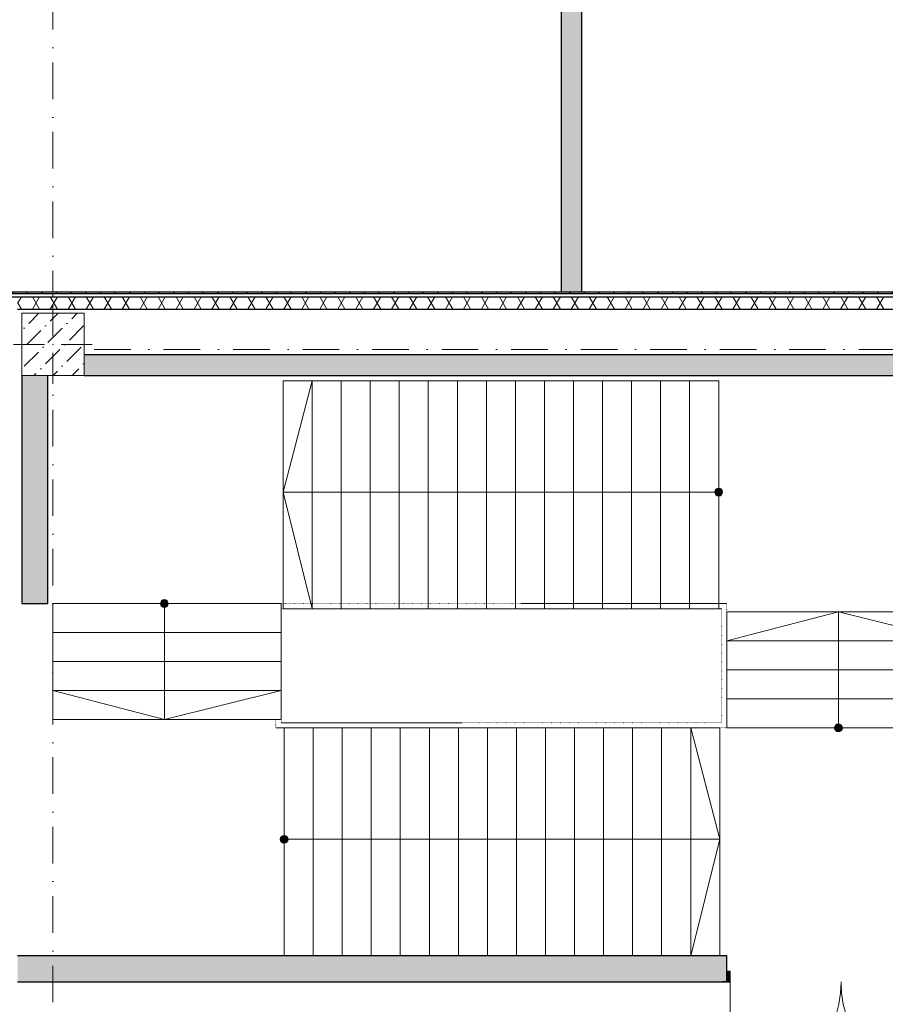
# Model space of a CAD drawing. Header units: millimetres. Extents: x -59761 to 112741, y -57975 to 46221.
# Tile 93 of 256: x -8870 to -523, y 11683 to 21183. Entities that reach past the tile are written whole.
import ezdxf

# ---------------------------------------------------------------- set-up
doc = ezdxf.new("R2010")
doc.units = ezdxf.units.MM
for name, pattern in [('A_dot', [3, 0, -3]), ('Wipeout_Contour', [1000, 0, -1000]), ('Штрихпунктирная', [670.277762, 352.777767, -176.388884, 0, -141.111112])]:
    doc.linetypes.add(name, pattern=pattern)
for name, color, linetype in [('2D - Общий', 7, 'Continuous'), ('Конструктив - Колонны', 7, 'Continuous'), ('Конструктив - лестницы сущ', 7, 'Continuous'), ('Конструктив - Стены Внутр сущ.', 7, 'Continuous'), ('Конструктив - Стены наружние фасад', 7, 'Continuous'), ('Элемент Модели - Оси', 2, 'Continuous')]:
    doc.layers.add(name, color=color, linetype=linetype)

msp = doc.modelspace()

# ---------------------------------------------------------------- hatches: boundary and pattern name
at = {"layer": 'Конструктив - Стены Внутр сущ.', "linetype": 'Continuous', "lineweight": 15}
for points in [[(-3650, 35490), (-3650, 18555), (-3450, 18555), (-3450, 35490)], [(-300, 17950), (-8250, 17950), (-8250, 17750), (-300, 17750)], [(-8850, 17750), (-8850, 15550), (-8600, 15550), (-8600, 17750)]]:
    msp.add_hatch(color=7, dxfattribs=at).paths.add_polyline_path(points)
at = {"layer": 'Конструктив - Стены Внутр сущ.', "linetype": 'Continuous', "lineweight": 0}
msp.add_hatch(color=255, dxfattribs=at).paths.add_polyline_path([(-2050, 11900), (-2018, 11900), (-2018, 12000), (-2050, 12000)])

# ---------------------------------------------------------------- linework, layer by layer
at = {"layer": '2D - Общий', "color": 9, "linetype": 'A_dot', "lineweight": 5}
for p, q in [((-6400, 15550), (-6400, 14350)), ((-4602.5, 14400), (-2100, 14400))]:
    msp.add_line(p, q, dxfattribs=at)
at = {"layer": '2D - Общий', "color": 9, "linetype": 'Continuous', "lineweight": 5}
msp.add_line((-6350, 14400), (-4602.5, 14400), dxfattribs=at)
at = {"layer": 'Конструктив - Стены Внутр сущ.', "color": 7, "linetype": 'Continuous', "lineweight": 30}
for p, q in [((-2050, 12000), (-2050, 12150)), ((-2050, 12000), (-2050, 12150)), ((-2050, 12000), (-2050, 12150)), ((-2050, 11900), (-2050, 12000)), ((-2018, 12000), (-2050, 12000)), ((-2050, 12000), (-2050, 11900)), ((-2050, 11900), (-2050, 12000)), ((-2050, 11900), (-2050, 12000)), ((-2018, 11900), (-2018, 12000)), ((-2050, 11900), (-2093, 11900)), ((-2050, 11900), (-2093, 11900)), ((-2050, 11900), (-2093, 11900)), ((-2050, 11900), (-2018, 11900))]:
    msp.add_line(p, q, dxfattribs=at)
at = {"layer": 'Конструктив - Стены Внутр сущ.', "color": 7, "linetype": 'Continuous', "lineweight": 15}
msp.add_line((-2018, 11900), (-2018, 10832), dxfattribs=at)
at = {"layer": 'Конструктив - Стены Внутр сущ.', "color": 7, "linetype": 'Continuous', "lineweight": 30, "flags": 128}
for points in [[(-3650, 35490), (-3650, 18555)], [(-3450, 18555), (-3450, 35490)], [(-3650, 18555), (-3450, 18555)], [(-300, 17950), (-8250, 17950)], [(-8850, 17750), (-8850, 15550)], [(-8600, 15550), (-8600, 17750)], [(-8250, 17750), (-300, 17750)], [(-8850, 15550), (-8600, 15550)], [(-8890, 11900), (-2050, 11900)]]:
    msp.add_lwpolyline(points, dxfattribs=at)
at = {"layer": 'Конструктив - Стены Внутр сущ.', "color": 7, "linetype": 'Continuous', "lineweight": 15}
for centre, start, end in [((-2018, 11900), 270, 0), ((118, 11900), 180, 270)]:
    msp.add_arc(centre, 1068, start, end, dxfattribs=at)
at = {"layer": 'Элемент Модели - Оси', "color": 7, "linetype": 'Штрихпунктирная', "lineweight": 15}
for p, q in [((-8550, 38200), (-8550, -55975)), ((-57760.58, 18000), (110650, 18000))]:
    msp.add_line(p, q, dxfattribs=at)

# ---------------------------------------------------------------- wipeouts: each hides what was drawn before it
at = {"color": 254, "linetype": 'Wipeout_Contour', "lineweight": 0, "ltscale": 9880810.12006908}
msp.add_wipeout([(-2130, 15500), (-2130, 17700), (-2410, 17700), (-2410, 15500)], dxfattribs=at).dxf.layer = 'Конструктив - лестницы сущ'
at = {"color": 254, "linetype": 'Wipeout_Contour', "lineweight": 0, "ltscale": 9886982.750546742}
msp.add_wipeout([(150, 14350), (150, 14630), (-2050, 14630), (-2050, 14350)], dxfattribs=at).dxf.layer = 'Конструктив - лестницы сущ'
at = {"color": 254, "linetype": 'Wipeout_Contour', "lineweight": 0, "ltscale": 9866739.169008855}
msp.add_wipeout([(-6320, 12150), (-6040, 12150), (-6040, 14350), (-6320, 14350)], dxfattribs=at).dxf.layer = 'Конструктив - лестницы сущ'

# ---------------------------------------------------------------- next in the draw order: hatches: boundary and pattern name
at = {"layer": 'Конструктив - лестницы сущ', "linetype": 'Continuous', "lineweight": 0}
for points in [[(-2130, 16662.5, 1), (-2130, 16587.5, 1)], [(-1012.5, 14350, 1), (-937.5, 14350, 1)], [(-6320, 13312.5, 1), (-6320, 13237.5, 1)]]:
    msp.add_hatch(color=255, dxfattribs=at).paths.add_polyline_path(points)

# ---------------------------------------------------------------- next in the draw order: linework, layer by layer
at = {"layer": '2D - Общий', "color": 9, "linetype": 'A_dot', "lineweight": 5}
msp.add_line((-2100, 14400), (-2100, 15500), dxfattribs=at)
at = {"layer": 'Конструктив - лестницы сущ', "color": 7, "linetype": 'Continuous', "lineweight": 5}
for p, q in [((-2130, 17700), (-2410, 17700)), ((-2410, 17700), (-2410, 15500)), ((-2130, 15500), (-2130, 17700)), ((-2410, 15500), (-2130, 15500)), ((-2050, 14350), (-2050, 14630)), ((-2050, 14630), (150, 14630)), ((-6320, 12150), (-6320, 14350)), ((-6320, 14350), (-6040, 14350)), ((-6040, 14350), (-6040, 12150)), ((150, 14350), (-2050, 14350)), ((-6040, 12150), (-6320, 12150))]:
    msp.add_line(p, q, dxfattribs=at)
at = {"layer": 'Конструктив - лестницы сущ', "color": 7, "linetype": 'Continuous', "lineweight": 5, "flags": 128}
for points in [[(-2130, 16662.5, 1), (-2130, 16587.5, 1)], [(-1012.5, 14350, -1), (-937.5, 14350, -1)], [(-6320, 13312.5, -1), (-6320, 13237.5, -1)]]:
    msp.add_lwpolyline(points, format="xyb", close=True, dxfattribs=at)

# ---------------------------------------------------------------- next in the draw order: wipeouts: each hides what was drawn before it
at = {"color": 254, "linetype": 'Wipeout_Contour', "lineweight": 0, "ltscale": 9919035.060247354}
msp.add_wipeout([(23980, 18510), (-8890, 18510), (-8890, 18390), (23980, 18390)], dxfattribs=at).dxf.layer = 'Конструктив - Стены наружние фасад'

# ---------------------------------------------------------------- next in the draw order: hatches: boundary and pattern name
at = {"layer": 'Конструктив - Стены наружние фасад', "linetype": 'Continuous', "lineweight": 5}
h = msp.add_hatch(dxfattribs=at)
h.set_pattern_fill('ИЗОЛЯЦИЯ_02_000D', style=0, pattern_type=2)
h.set_pattern_definition([(60, (-45000, -54000), (-129.9038, 75), []), (120, (-45000, -54000), (129.9038, 75), [])])
h.paths.add_polyline_path([(23980, 18510), (-8890, 18510), (-8890, 18390), (23980, 18390)])

# ---------------------------------------------------------------- next in the draw order: linework, layer by layer
at = {"layer": 'Конструктив - Стены наружние фасад', "color": 7, "linetype": 'Continuous', "lineweight": 30, "flags": 128}
msp.add_lwpolyline([(-8890, 18390), (23980, 18390)], dxfattribs=at)

# ---------------------------------------------------------------- next in the draw order: wipeouts: each hides what was drawn before it
at = {"color": 254, "linetype": 'Wipeout_Contour', "lineweight": 0, "ltscale": 9879696.825207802}
msp.add_wipeout([(-2410, 15500), (-2410, 17700), (-2690, 17700), (-2690, 15500)], dxfattribs=at).dxf.layer = 'Конструктив - лестницы сущ'
at = {"color": 254, "linetype": 'Wipeout_Contour', "lineweight": 0, "ltscale": 9886859.570824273}
msp.add_wipeout([(150, 14630), (150, 14910), (-2050, 14910), (-2050, 14630)], dxfattribs=at).dxf.layer = 'Конструктив - лестницы сущ'
at = {"color": 254, "linetype": 'Wipeout_Contour', "lineweight": 0, "ltscale": 9867852.277739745}
msp.add_wipeout([(-6040, 12150), (-5760, 12150), (-5760, 14350), (-6040, 14350)], dxfattribs=at).dxf.layer = 'Конструктив - лестницы сущ'

# ---------------------------------------------------------------- next in the draw order: linework, layer by layer
at = {"layer": 'Конструктив - лестницы сущ', "color": 7, "linetype": 'Continuous', "lineweight": 5}
for p, q in [((-2410, 17700), (-2690, 17700)), ((-2690, 17700), (-2690, 15500)), ((-2410, 15500), (-2410, 17700)), ((-2130, 16625), (-2410, 16625)), ((-2690, 15500), (-2410, 15500)), ((-2050, 14630), (-2050, 14910)), ((-2050, 14910), (150, 14910)), ((150, 14630), (-2050, 14630)), ((-975, 14350), (-975, 14630)), ((-6040, 12150), (-6040, 14350)), ((-6040, 14350), (-5760, 14350)), ((-5760, 14350), (-5760, 12150)), ((-6320, 13275), (-6040, 13275)), ((-5760, 12150), (-6040, 12150))]:
    msp.add_line(p, q, dxfattribs=at)

# ---------------------------------------------------------------- next in the draw order: wipeouts: each hides what was drawn before it
at = {"color": 254, "linetype": 'Wipeout_Contour', "lineweight": 0, "ltscale": 9855206.391248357}
msp.add_wipeout([(-8850, 17750), (-8250, 17750), (-8250, 18350), (-8850, 18350)], dxfattribs=at).dxf.layer = 'Конструктив - Колонны'
at = {"color": 254, "linetype": 'Wipeout_Contour', "lineweight": 0, "ltscale": 9918694.689693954}
msp.add_wipeout([(-9040, 18540), (23980, 18540), (23980, 18555), (-9040, 18555)], dxfattribs=at).dxf.layer = 'Конструктив - Стены наружние фасад'

# ---------------------------------------------------------------- next in the draw order: hatches: boundary and pattern name
at = {"layer": 'Конструктив - Колонны', "linetype": 'Continuous', "lineweight": 15}
h = msp.add_hatch(dxfattribs=at)
h.set_pattern_fill('БЕТОН_01_000D', style=0, pattern_type=2)
h.set_pattern_definition([(45, (-45000, -54000), (-183.84776, 183.84776), [195, -65, 0, -65]), (45, (-44977.02, -53793.17), (-183.84776, 183.84776), [195, -65, 0, -65])])
h.paths.add_polyline_path([(-8850, 17750), (-8250, 17750), (-8250, 18350), (-8850, 18350)])
at = {"layer": 'Конструктив - Стены наружние фасад', "linetype": 'Continuous', "lineweight": 5}
h = msp.add_hatch(dxfattribs=at)
h.set_pattern_fill('МЕТАЛЛ___ТВЕРДЫЙ_СПЛАВ_000D', style=0, pattern_type=2)
h.set_pattern_definition([(45, (-45000, -54000), (-70.71068, 70.71068), [])])
h.paths.add_polyline_path([(-9040, 18540), (23980, 18540), (23980, 18555), (-9040, 18555)])

# ---------------------------------------------------------------- next in the draw order: linework, layer by layer
at = {"layer": 'Конструктив - Колонны', "color": 7, "linetype": 'Continuous', "lineweight": 0}
for p, q in [((-8550, 18130), (-8550, 18430)), ((-8630, 18050), (-8930, 18050)), ((-8470, 18050), (-8170, 18050)), ((-8550, 17970), (-8550, 17670))]:
    msp.add_line(p, q, dxfattribs=at)
at = {"layer": 'Конструктив - Колонны', "color": 7, "linetype": 'Continuous', "lineweight": 15, "flags": 128}
msp.add_lwpolyline([(-8850, 17750), (-8250, 17750), (-8250, 18350), (-8850, 18350)], close=True, dxfattribs=at)
at = {"layer": 'Конструктив - Колонны', "color": 7, "linetype": 'Continuous', "lineweight": 0}
msp.add_point((-8550, 18050), dxfattribs=at)
at = {"layer": 'Конструктив - Стены наружние фасад', "color": 7, "linetype": 'Continuous', "lineweight": 30}
for p, q in [((-9040, 18540), (23980, 18540)), ((-9010, 18510), (23980, 18510))]:
    msp.add_line(p, q, dxfattribs=at)
at = {"layer": 'Конструктив - Стены наружние фасад', "color": 7, "linetype": 'Continuous', "lineweight": 30, "flags": 128}
msp.add_lwpolyline([(7890, 18555), (-9040, 18555)], dxfattribs=at)

# ---------------------------------------------------------------- next in the draw order: wipeouts: each hides what was drawn before it
at = {"color": 254, "linetype": 'Wipeout_Contour', "lineweight": 0, "ltscale": 9878583.531862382}
msp.add_wipeout([(-2690, 15500), (-2690, 17700), (-2970, 17700), (-2970, 15500)], dxfattribs=at).dxf.layer = 'Конструктив - лестницы сущ'
at = {"color": 254, "linetype": 'Wipeout_Contour', "lineweight": 0, "ltscale": 9886736.516444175}
msp.add_wipeout([(150, 14910), (150, 15190), (-2050, 15190), (-2050, 14910)], dxfattribs=at).dxf.layer = 'Конструктив - лестницы сущ'
at = {"color": 254, "linetype": 'Wipeout_Contour', "lineweight": 0, "ltscale": 9868965.38802996}
msp.add_wipeout([(-5760, 12150), (-5480, 12150), (-5480, 14350), (-5760, 14350)], dxfattribs=at).dxf.layer = 'Конструктив - лестницы сущ'

# ---------------------------------------------------------------- next in the draw order: linework, layer by layer
at = {"layer": 'Конструктив - лестницы сущ', "color": 7, "linetype": 'Continuous', "lineweight": 5}
for p, q in [((-2690, 17700), (-2970, 17700)), ((-2970, 17700), (-2970, 15500)), ((-2690, 15500), (-2690, 17700)), ((-2970, 15500), (-2690, 15500)), ((-2050, 14910), (-2050, 15190)), ((-2050, 15190), (150, 15190)), ((150, 14910), (-2050, 14910)), ((-5760, 12150), (-5760, 14350)), ((-5760, 14350), (-5480, 14350)), ((-5480, 14350), (-5480, 12150)), ((-5480, 12150), (-5760, 12150))]:
    msp.add_line(p, q, dxfattribs=at)

# ---------------------------------------------------------------- next in the draw order: wipeouts: each hides what was drawn before it
at = {"color": 254, "linetype": 'Wipeout_Contour', "lineweight": 0, "ltscale": 9877470.240033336}
msp.add_wipeout([(-2970, 15500), (-2970, 17700), (-3250, 17700), (-3250, 15500)], dxfattribs=at).dxf.layer = 'Конструктив - лестницы сущ'
at = {"color": 254, "linetype": 'Wipeout_Contour', "lineweight": 0, "ltscale": 9886613.587411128}
msp.add_wipeout([(150, 15190), (150, 15470), (-2050, 15470), (-2050, 15190)], dxfattribs=at).dxf.layer = 'Конструктив - лестницы сущ'
at = {"color": 254, "linetype": 'Wipeout_Contour', "lineweight": 0, "ltscale": 9870078.499878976}
msp.add_wipeout([(-5480, 12150), (-5200, 12150), (-5200, 14350), (-5480, 14350)], dxfattribs=at).dxf.layer = 'Конструктив - лестницы сущ'

# ---------------------------------------------------------------- next in the draw order: linework, layer by layer
at = {"layer": '2D - Общий', "color": 9, "linetype": 'A_dot', "lineweight": 5}
msp.add_line((-2050, 14350), (-2050, 15550), dxfattribs=at)
at = {"layer": 'Конструктив - лестницы сущ', "color": 7, "linetype": 'Continuous', "lineweight": 5}
for p, q in [((-2970, 17700), (-3250, 17700)), ((-3250, 17700), (-3250, 15500)), ((-2970, 15500), (-2970, 17700)), ((-3250, 15500), (-2970, 15500)), ((-2050, 15190), (-2050, 15470)), ((-2050, 15470), (150, 15470)), ((-2050, 15190), (-975, 15470)), ((-975, 15190), (-975, 15470)), ((-975, 15470), (150, 15190)), ((150, 15190), (-2050, 15190)), ((-975, 14630), (-975, 15190)), ((-5480, 12150), (-5480, 14350)), ((-5480, 14350), (-5200, 14350)), ((-5200, 14350), (-5200, 12150)), ((-5200, 12150), (-5480, 12150))]:
    msp.add_line(p, q, dxfattribs=at)

# ---------------------------------------------------------------- next in the draw order: wipeouts: each hides what was drawn before it
at = {"color": 254, "linetype": 'Wipeout_Contour', "lineweight": 0, "ltscale": 9876356.949721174}
msp.add_wipeout([(-3250, 15500), (-3250, 17700), (-3530, 17700), (-3530, 15500)], dxfattribs=at).dxf.layer = 'Конструктив - лестницы сущ'
at = {"color": 254, "linetype": 'Wipeout_Contour', "lineweight": 0, "ltscale": 9871191.613286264}
msp.add_wipeout([(-5200, 12150), (-4920, 12150), (-4920, 14350), (-5200, 14350)], dxfattribs=at).dxf.layer = 'Конструктив - лестницы сущ'

# ---------------------------------------------------------------- next in the draw order: linework, layer by layer
at = {"layer": 'Конструктив - лестницы сущ', "color": 7, "linetype": 'Continuous', "lineweight": 5}
for p, q in [((-3250, 17700), (-3530, 17700)), ((-3530, 17700), (-3530, 15500)), ((-3250, 15500), (-3250, 17700)), ((-3530, 15500), (-3250, 15500)), ((-5200, 12150), (-5200, 14350)), ((-5200, 14350), (-4920, 14350)), ((-4920, 14350), (-4920, 12150)), ((-4920, 12150), (-5200, 12150))]:
    msp.add_line(p, q, dxfattribs=at)

# ---------------------------------------------------------------- next in the draw order: wipeouts: each hides what was drawn before it
at = {"color": 254, "linetype": 'Wipeout_Contour', "lineweight": 0, "ltscale": 9875243.660926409}
msp.add_wipeout([(-3530, 15500), (-3530, 17700), (-3810, 17700), (-3810, 15500)], dxfattribs=at).dxf.layer = 'Конструктив - лестницы сущ'
at = {"color": 254, "linetype": 'Wipeout_Contour', "lineweight": 0, "ltscale": 9872304.728251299}
msp.add_wipeout([(-4920, 12150), (-4640, 12150), (-4640, 14350), (-4920, 14350)], dxfattribs=at).dxf.layer = 'Конструктив - лестницы сущ'

# ---------------------------------------------------------------- next in the draw order: linework, layer by layer
at = {"layer": 'Конструктив - лестницы сущ', "color": 7, "linetype": 'Continuous', "lineweight": 5}
for p, q in [((-3530, 17700), (-3810, 17700)), ((-3810, 17700), (-3810, 15500)), ((-3530, 15500), (-3530, 17700)), ((-3810, 15500), (-3530, 15500)), ((-4920, 12150), (-4920, 14350)), ((-4920, 14350), (-4640, 14350)), ((-4640, 14350), (-4640, 12150)), ((-4640, 12150), (-4920, 12150))]:
    msp.add_line(p, q, dxfattribs=at)

# ---------------------------------------------------------------- next in the draw order: wipeouts: each hides what was drawn before it
at = {"color": 254, "linetype": 'Wipeout_Contour', "lineweight": 0, "ltscale": 9874130.373649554}
msp.add_wipeout([(-3810, 15500), (-3810, 17700), (-4090, 17700), (-4090, 15500)], dxfattribs=at).dxf.layer = 'Конструктив - лестницы сущ'
at = {"color": 254, "linetype": 'Wipeout_Contour', "lineweight": 0, "ltscale": 9873417.84477355}
msp.add_wipeout([(-4640, 12150), (-4360, 12150), (-4360, 14350), (-4640, 14350)], dxfattribs=at).dxf.layer = 'Конструктив - лестницы сущ'

# ---------------------------------------------------------------- next in the draw order: linework, layer by layer
at = {"layer": '2D - Общий', "color": 9, "linetype": 'Continuous', "lineweight": 5}
for p, q in [((-2050, 15550), (-4030, 15550)), ((-2100, 15500), (-4007.5, 15500)), ((-6400, 14350), (-4580, 14350)), ((-6350, 14350), (-4580, 14350))]:
    msp.add_line(p, q, dxfattribs=at)
at = {"layer": 'Конструктив - лестницы сущ', "color": 7, "linetype": 'Continuous', "lineweight": 5}
for p, q in [((-3810, 17700), (-4090, 17700)), ((-4090, 17700), (-4090, 15500)), ((-3810, 15500), (-3810, 17700)), ((-4090, 15500), (-3810, 15500)), ((-4640, 12150), (-4640, 14350)), ((-4640, 14350), (-4360, 14350)), ((-4360, 14350), (-4360, 12150)), ((-4360, 12150), (-4640, 12150))]:
    msp.add_line(p, q, dxfattribs=at)

# ---------------------------------------------------------------- next in the draw order: wipeouts: each hides what was drawn before it
at = {"color": 254, "linetype": 'Wipeout_Contour', "lineweight": 0, "ltscale": 9873017.087891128}
msp.add_wipeout([(-4090, 15500), (-4090, 17700), (-4370, 17700), (-4370, 15500)], dxfattribs=at).dxf.layer = 'Конструктив - лестницы сущ'
at = {"color": 254, "linetype": 'Wipeout_Contour', "lineweight": 0, "ltscale": 9874530.962852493}
msp.add_wipeout([(-4360, 12150), (-4080, 12150), (-4080, 14350), (-4360, 14350)], dxfattribs=at).dxf.layer = 'Конструктив - лестницы сущ'

# ---------------------------------------------------------------- next in the draw order: linework, layer by layer
at = {"layer": 'Конструктив - лестницы сущ', "color": 7, "linetype": 'Continuous', "lineweight": 5}
for p, q in [((-4090, 17700), (-4370, 17700)), ((-4370, 17700), (-4370, 15500)), ((-4090, 15500), (-4090, 17700)), ((-4370, 15500), (-4090, 15500)), ((-4360, 12150), (-4360, 14350)), ((-4360, 14350), (-4080, 14350)), ((-4080, 14350), (-4080, 12150)), ((-4080, 12150), (-4360, 12150))]:
    msp.add_line(p, q, dxfattribs=at)

# ---------------------------------------------------------------- next in the draw order: wipeouts: each hides what was drawn before it
at = {"color": 254, "linetype": 'Wipeout_Contour', "lineweight": 0, "ltscale": 9871903.803651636}
msp.add_wipeout([(-4370, 15500), (-4370, 17700), (-4650, 17700), (-4650, 15500)], dxfattribs=at).dxf.layer = 'Конструктив - лестницы сущ'
at = {"color": 254, "linetype": 'Wipeout_Contour', "lineweight": 0, "ltscale": 9875644.082487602}
msp.add_wipeout([(-4080, 12150), (-3800, 12150), (-3800, 14350), (-4080, 14350)], dxfattribs=at).dxf.layer = 'Конструктив - лестницы сущ'

# ---------------------------------------------------------------- next in the draw order: linework, layer by layer
at = {"layer": 'Конструктив - лестницы сущ', "color": 7, "linetype": 'Continuous', "lineweight": 5}
for p, q in [((-4370, 17700), (-4650, 17700)), ((-4650, 17700), (-4650, 15500)), ((-4370, 15500), (-4370, 17700)), ((-4650, 15500), (-4370, 15500)), ((-4080, 12150), (-4080, 14350)), ((-4080, 14350), (-3800, 14350)), ((-3800, 14350), (-3800, 12150)), ((-3800, 12150), (-4080, 12150))]:
    msp.add_line(p, q, dxfattribs=at)

# ---------------------------------------------------------------- next in the draw order: wipeouts: each hides what was drawn before it
at = {"color": 254, "linetype": 'Wipeout_Contour', "lineweight": 0, "ltscale": 9870790.520931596}
msp.add_wipeout([(-4650, 15500), (-4650, 17700), (-4930, 17700), (-4930, 15500)], dxfattribs=at).dxf.layer = 'Конструктив - лестницы сущ'
at = {"color": 254, "linetype": 'Wipeout_Contour', "lineweight": 0, "ltscale": 9876757.203678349}
msp.add_wipeout([(-3800, 12150), (-3520, 12150), (-3520, 14350), (-3800, 14350)], dxfattribs=at).dxf.layer = 'Конструктив - лестницы сущ'

# ---------------------------------------------------------------- next in the draw order: linework, layer by layer
at = {"layer": 'Конструктив - лестницы сущ', "color": 7, "linetype": 'Continuous', "lineweight": 5}
for p, q in [((-4650, 17700), (-4930, 17700)), ((-4930, 17700), (-4930, 15500)), ((-4650, 15500), (-4650, 17700)), ((-4930, 15500), (-4650, 15500)), ((-3800, 12150), (-3800, 14350)), ((-3800, 14350), (-3520, 14350)), ((-3520, 14350), (-3520, 12150)), ((-3520, 12150), (-3800, 12150))]:
    msp.add_line(p, q, dxfattribs=at)

# ---------------------------------------------------------------- next in the draw order: wipeouts: each hides what was drawn before it
at = {"color": 254, "linetype": 'Wipeout_Contour', "lineweight": 0, "ltscale": 9869677.239731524}
msp.add_wipeout([(-4930, 15500), (-4930, 17700), (-5210, 17700), (-5210, 15500)], dxfattribs=at).dxf.layer = 'Конструктив - лестницы сущ'
at = {"color": 254, "linetype": 'Wipeout_Contour', "lineweight": 0, "ltscale": 9877870.32642421}
msp.add_wipeout([(-3520, 12150), (-3240, 12150), (-3240, 14350), (-3520, 14350)], dxfattribs=at).dxf.layer = 'Конструктив - лестницы сущ'

# ---------------------------------------------------------------- next in the draw order: linework, layer by layer
at = {"layer": 'Конструктив - лестницы сущ', "color": 7, "linetype": 'Continuous', "lineweight": 5}
for p, q in [((-4930, 17700), (-5210, 17700)), ((-5210, 17700), (-5210, 15500)), ((-4930, 15500), (-4930, 17700)), ((-5210, 15500), (-4930, 15500)), ((-3520, 12150), (-3520, 14350)), ((-3520, 14350), (-3240, 14350)), ((-3240, 14350), (-3240, 12150)), ((-3240, 12150), (-3520, 12150))]:
    msp.add_line(p, q, dxfattribs=at)

# ---------------------------------------------------------------- next in the draw order: wipeouts: each hides what was drawn before it
at = {"color": 254, "linetype": 'Wipeout_Contour', "lineweight": 0, "ltscale": 9868563.960051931}
msp.add_wipeout([(-5210, 15500), (-5210, 17700), (-5490, 17700), (-5490, 15500)], dxfattribs=at).dxf.layer = 'Конструктив - лестницы сущ'
at = {"color": 254, "linetype": 'Wipeout_Contour', "lineweight": 0, "ltscale": 9878983.450724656}
msp.add_wipeout([(-3240, 12150), (-2960, 12150), (-2960, 14350), (-3240, 14350)], dxfattribs=at).dxf.layer = 'Конструктив - лестницы сущ'

# ---------------------------------------------------------------- next in the draw order: linework, layer by layer
at = {"layer": 'Конструктив - лестницы сущ', "color": 7, "linetype": 'Continuous', "lineweight": 5}
for p, q in [((-5210, 17700), (-5490, 17700)), ((-5490, 17700), (-5490, 15500)), ((-5210, 15500), (-5210, 17700)), ((-5490, 15500), (-5210, 15500)), ((-3240, 12150), (-3240, 14350)), ((-3240, 14350), (-2960, 14350)), ((-2960, 14350), (-2960, 12150)), ((-2960, 12150), (-3240, 12150))]:
    msp.add_line(p, q, dxfattribs=at)

# ---------------------------------------------------------------- next in the draw order: wipeouts: each hides what was drawn before it
at = {"color": 254, "linetype": 'Wipeout_Contour', "lineweight": 0, "ltscale": 9867450.681893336}
msp.add_wipeout([(-5490, 15500), (-5490, 17700), (-5770, 17700), (-5770, 15500)], dxfattribs=at).dxf.layer = 'Конструктив - лестницы сущ'
at = {"color": 254, "linetype": 'Wipeout_Contour', "lineweight": 0, "ltscale": 9880096.576579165}
msp.add_wipeout([(-2960, 12150), (-2680, 12150), (-2680, 14350), (-2960, 14350)], dxfattribs=at).dxf.layer = 'Конструктив - лестницы сущ'

# ---------------------------------------------------------------- next in the draw order: linework, layer by layer
at = {"layer": 'Конструктив - лестницы сущ', "color": 7, "linetype": 'Continuous', "lineweight": 5}
for p, q in [((-5490, 17700), (-5770, 17700)), ((-5770, 17700), (-5770, 15500)), ((-5490, 15500), (-5490, 17700)), ((-5770, 15500), (-5490, 15500)), ((-2960, 12150), (-2960, 14350)), ((-2960, 14350), (-2680, 14350)), ((-2680, 14350), (-2680, 12150)), ((-2680, 12150), (-2960, 12150))]:
    msp.add_line(p, q, dxfattribs=at)

# ---------------------------------------------------------------- next in the draw order: wipeouts: each hides what was drawn before it
at = {"color": 254, "linetype": 'Wipeout_Contour', "lineweight": 0, "ltscale": 9866337.405256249}
msp.add_wipeout([(-5770, 15500), (-5770, 17700), (-6050, 17700), (-6050, 15500)], dxfattribs=at).dxf.layer = 'Конструктив - лестницы сущ'
at = {"color": 254, "linetype": 'Wipeout_Contour', "lineweight": 0, "ltscale": 9881209.703987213}
msp.add_wipeout([(-2680, 12150), (-2400, 12150), (-2400, 14350), (-2680, 14350)], dxfattribs=at).dxf.layer = 'Конструктив - лестницы сущ'

# ---------------------------------------------------------------- next in the draw order: linework, layer by layer
at = {"layer": 'Конструктив - лестницы сущ', "color": 7, "linetype": 'Continuous', "lineweight": 5}
for p, q in [((-5770, 17700), (-6050, 17700)), ((-6050, 17700), (-6050, 15500)), ((-5770, 15500), (-5770, 17700)), ((-6050, 15500), (-5770, 15500)), ((-2680, 12150), (-2680, 14350)), ((-2680, 14350), (-2400, 14350)), ((-2400, 14350), (-2400, 12150)), ((-2400, 12150), (-2680, 12150))]:
    msp.add_line(p, q, dxfattribs=at)

# ---------------------------------------------------------------- next in the draw order: wipeouts: each hides what was drawn before it
at = {"color": 254, "linetype": 'Wipeout_Contour', "lineweight": 0, "ltscale": 9865224.130141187}
msp.add_wipeout([(-6050, 15500), (-6050, 17700), (-6330, 17700), (-6330, 15500)], dxfattribs=at).dxf.layer = 'Конструктив - лестницы сущ'
at = {"color": 254, "linetype": 'Wipeout_Contour', "lineweight": 0, "ltscale": 9882322.832948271}
msp.add_wipeout([(-2400, 12150), (-2120, 12150), (-2120, 14350), (-2400, 14350)], dxfattribs=at).dxf.layer = 'Конструктив - лестницы сущ'

# ---------------------------------------------------------------- next in the draw order: hatches: boundary and pattern name
at = {"layer": 'Конструктив - Стены Внутр сущ.', "linetype": 'Continuous', "lineweight": 15}
msp.add_hatch(color=7, dxfattribs=at).paths.add_polyline_path([(-8890, 12150), (-8890, 11900), (-2050, 11900), (-2050, 12150)])

# ---------------------------------------------------------------- next in the draw order: linework, layer by layer
at = {"layer": '2D - Общий', "color": 9, "linetype": 'A_dot', "lineweight": 5}
for p, q in [((-4030, 15550), (-6400, 15550)), ((-6350, 15500), (-6350, 14400)), ((-4007.5, 15500), (-6350, 15500)), ((-4580, 14350), (-2050, 14350))]:
    msp.add_line(p, q, dxfattribs=at)
at = {"layer": 'Конструктив - лестницы сущ', "color": 7, "linetype": 'Continuous', "lineweight": 5}
for p, q in [((-6050, 17700), (-6330, 17700)), ((-6330, 17700), (-6330, 15500)), ((-6050, 17700), (-6330, 16625)), ((-6050, 15500), (-6050, 17700)), ((-6050, 16625), (-6330, 16625)), ((-6330, 16625), (-6050, 15500)), ((-2410, 16625), (-6050, 16625)), ((-6330, 15500), (-6050, 15500)), ((-2400, 12150), (-2400, 14350)), ((-2400, 14350), (-2120, 14350)), ((-2400, 14350), (-2120, 13275)), ((-2120, 14350), (-2120, 12150)), ((-6040, 13275), (-2400, 13275)), ((-2400, 13275), (-2120, 13275)), ((-2120, 13275), (-2400, 12150)), ((-2120, 12150), (-2400, 12150))]:
    msp.add_line(p, q, dxfattribs=at)
at = {"layer": 'Конструктив - Стены Внутр сущ.', "color": 7, "linetype": 'Continuous', "lineweight": 30}
msp.add_line((-2050, 12150), (-2093, 12150), dxfattribs=at)
msp.add_line((-2050, 12150), (-2093, 12150), dxfattribs=at)
msp.add_line((-2050, 12150), (-2093, 12150), dxfattribs=at)
at = {"layer": 'Конструктив - Стены Внутр сущ.', "color": 7, "linetype": 'Continuous', "lineweight": 30, "flags": 128}
msp.add_lwpolyline([(-2050, 12150), (-8890, 12150)], dxfattribs=at)

# ---------------------------------------------------------------- next in the draw order: wipeouts: each hides what was drawn before it
at = {"color": 254, "linetype": 'Wipeout_Contour', "lineweight": 0, "ltscale": 9860735.73118983}
msp.add_wipeout([(-6350, 15550), (-8550, 15550), (-8550, 15270), (-6350, 15270)], dxfattribs=at).dxf.layer = 'Конструктив - лестницы сущ'

# ---------------------------------------------------------------- next in the draw order: hatches: boundary and pattern name
at = {"layer": 'Конструктив - лестницы сущ', "linetype": 'Continuous', "lineweight": 0}
msp.add_hatch(color=255, dxfattribs=at).paths.add_polyline_path([(-7512.5, 15550, 1), (-7437.5, 15550, 1)])

# ---------------------------------------------------------------- next in the draw order: linework, layer by layer
at = {"layer": 'Конструктив - лестницы сущ', "color": 7, "linetype": 'Continuous', "lineweight": 5}
for p, q in [((-6350, 15550), (-8550, 15550)), ((-8550, 15550), (-8550, 15270)), ((-6350, 15270), (-6350, 15550)), ((-8550, 15270), (-6350, 15270))]:
    msp.add_line(p, q, dxfattribs=at)
at = {"layer": 'Конструктив - лестницы сущ', "color": 7, "linetype": 'Continuous', "lineweight": 5, "flags": 128}
msp.add_lwpolyline([(-7512.5, 15550, 1), (-7437.5, 15550, 1)], format="xyb", close=True, dxfattribs=at)

# ---------------------------------------------------------------- next in the draw order: wipeouts: each hides what was drawn before it
at = {"color": 254, "linetype": 'Wipeout_Contour', "lineweight": 0, "ltscale": 9860858.946480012}
msp.add_wipeout([(-6350, 15270), (-8550, 15270), (-8550, 14990), (-6350, 14990)], dxfattribs=at).dxf.layer = 'Конструктив - лестницы сущ'

# ---------------------------------------------------------------- next in the draw order: linework, layer by layer
at = {"layer": 'Конструктив - лестницы сущ', "color": 7, "linetype": 'Continuous', "lineweight": 5}
for p, q in [((-7475, 15550), (-7475, 15270)), ((-6350, 15270), (-8550, 15270)), ((-8550, 15270), (-8550, 14990)), ((-6350, 14990), (-6350, 15270)), ((-8550, 14990), (-6350, 14990))]:
    msp.add_line(p, q, dxfattribs=at)

# ---------------------------------------------------------------- next in the draw order: wipeouts: each hides what was drawn before it
at = {"color": 254, "linetype": 'Wipeout_Contour', "lineweight": 0, "ltscale": 9860982.287439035}
msp.add_wipeout([(-6350, 14990), (-8550, 14990), (-8550, 14710), (-6350, 14710)], dxfattribs=at).dxf.layer = 'Конструктив - лестницы сущ'

# ---------------------------------------------------------------- next in the draw order: linework, layer by layer
at = {"layer": 'Конструктив - лестницы сущ', "color": 7, "linetype": 'Continuous', "lineweight": 5}
for p, q in [((-6350, 14990), (-8550, 14990)), ((-8550, 14990), (-8550, 14710)), ((-6350, 14710), (-6350, 14990)), ((-8550, 14710), (-6350, 14710))]:
    msp.add_line(p, q, dxfattribs=at)

# ---------------------------------------------------------------- next in the draw order: wipeouts: each hides what was drawn before it
at = {"color": 254, "linetype": 'Wipeout_Contour', "lineweight": 0, "ltscale": 9861105.754062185}
msp.add_wipeout([(-6350, 14710), (-8550, 14710), (-8550, 14430), (-6350, 14430)], dxfattribs=at).dxf.layer = 'Конструктив - лестницы сущ'

# ---------------------------------------------------------------- next in the draw order: linework, layer by layer
at = {"layer": 'Конструктив - лестницы сущ', "color": 7, "linetype": 'Continuous', "lineweight": 5}
for p, q in [((-7475, 15270), (-7475, 14710)), ((-6350, 14710), (-8550, 14710)), ((-8550, 14710), (-8550, 14430)), ((-8550, 14710), (-7475, 14430)), ((-7475, 14710), (-7475, 14430)), ((-7475, 14430), (-6350, 14710)), ((-6350, 14430), (-6350, 14710)), ((-8550, 14430), (-6350, 14430))]:
    msp.add_line(p, q, dxfattribs=at)

doc.saveas('drawing.dxf')
